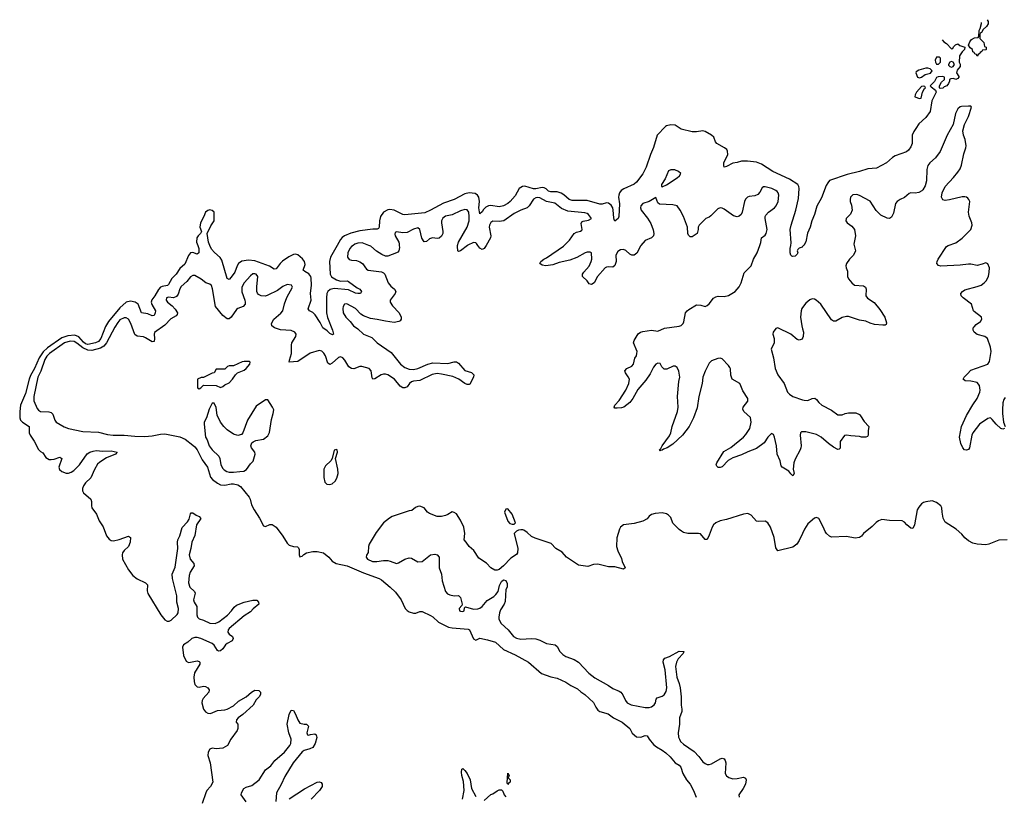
# Model space of a CAD drawing. Header units: inches. Extents: x 2494115 to 2685112, y 774173 to 915163.
# Tile 53 of 215: x 2502695 to 2511883, y 894857 to 902107. Entities that reach past the tile are written whole.
import ezdxf

# ---------------------------------------------------------------- set-up
doc = ezdxf.new("R2010")
doc.units = ezdxf.units.IN
doc.header["$MEASUREMENT"] = 0
for name, color, linetype in [('C5809', 7, 'Continuous'), ('C5819', 7, 'Continuous'), ('C5900', 7, 'Continuous'), ('C5910', 7, 'Continuous')]:
    doc.layers.add(name, color=color, linetype=linetype)

msp = doc.modelspace()

# ---------------------------------------------------------------- linework, layer by layer
at = {"layer": 'C5809', "color": 5}
for points, elevation in [([(2504356.4, 900000), (2504366.4, 899970), (2504368.1, 899931.9), (2504350, 899918.7), (2504310, 899932.5), (2504290, 899929.1), (2504270, 899906.8), (2504235, 899825), (2504190, 899783.2), (2504156.2, 899730), (2504115, 899690), (2504084.8, 899635.2), (2504073, 899627), (2504024.1, 899615.9), (2504010, 899608.9), (2503990.5, 899589.5), (2503957.9, 899530), (2503928.5, 899491.5), (2503923, 899470), (2503928.7, 899448.7), (2503961.1, 899390), (2503960.7, 899370), (2503950, 899345.1), (2503930, 899342.3), (2503890, 899360.2), (2503831, 899371), (2503800.2, 899450), (2503774, 899470), (2503730, 899478.8), (2503690, 899469.8), (2503630, 899415.8), (2503522.6, 899290), (2503496.7, 899243.3), (2503453.4, 899130), (2503430, 899102.5), (2503403.1, 899090), (2503330, 899076.3), (2503310, 899082.3), (2503290, 899095.4), (2503246.5, 899146.5), (2503210, 899161.8), (2503145.5, 899154.5), (2503090, 899137), (2502955, 899045), (2502914.5, 899005.5), (2502875.6, 898950), (2502834.2, 898850), (2502796, 898784), (2502783.6, 898750), (2502750, 898616.3), (2502702, 898510), (2502695.4, 898450), (2502695.9, 898390), (2502703.2, 898370), (2502720.2, 898350), (2502783.7, 898310), (2502783.5, 898250), (2502792.6, 898230), (2502831.9, 898171.9), (2502870, 898095.9), (2502890, 898075.4), (2502910, 898064.6), (2502940.3, 898020.3), (2502970, 898002.8), (2502990, 898000.5), (2503015.8, 898004.2), (2503070, 898023.7), (2503090, 898010.8), (2503060.6, 897930), (2503067.1, 897907.1), (2503090, 897888.8), (2503130, 897875), (2503150, 897875.1), (2503176.2, 897883.8), (2503199.9, 897900.1), (2503252.2, 897950), (2503325.8, 898054.2), (2503350, 898068.8), (2503380.7, 898079.3), (2503410, 898085.3), (2503470, 898078.9), (2503550, 898083.1), (2503604.7, 898070), (2503590.8, 898050), (2503504.2, 898015.8), (2503442.9, 897977.1), (2503422.5, 897957.5), (2503392.2, 897907.8), (2503359.7, 897830), (2503310, 897784.2), (2503290, 897755.1), (2503282.2, 897730), (2503282.3, 897710), (2503292.3, 897690), (2503358.7, 897630), (2503364.6, 897610), (2503363.9, 897570), (2503368.2, 897550), (2503411.1, 897490), (2503437.7, 897430), (2503473.1, 897373.1), (2503504.3, 897290), (2503530, 897257.1), (2503550, 897244.8), (2503570, 897242.8), (2503625.1, 897254.9), (2503710, 897284.9), (2503730, 897274), (2503725.4, 897230), (2503711, 897190), (2503669.3, 897150.7), (2503656.2, 897130), (2503651.2, 897110), (2503656.2, 897070), (2503710.1, 896970), (2503750, 896917.5), (2503790, 896887.5), (2503868.2, 896850), (2503887.2, 896830), (2503885.9, 896774.1), (2503891.7, 896750), (2504013.8, 896550), (2504050, 896504.7), (2504070, 896493.2), (2504090, 896493.2), (2504110, 896502.6), (2504165.9, 896554.1), (2504175.6, 896570), (2504178.6, 896610), (2504162.3, 896670), (2504161.8, 896730), (2504120.3, 896890), (2504118.8, 896930), (2504144.9, 896995.1), (2504169.8, 897170), (2504168.7, 897230), (2504172.4, 897250), (2504189.8, 897290.2), (2504212.1, 897367.9), (2504260.6, 897419.4), (2504277, 897443), (2504290, 897494), (2504296.4, 897503.6), (2504310, 897504), (2504340.9, 897480.9), (2504371.3, 897470), (2504386.8, 897450), (2504345.7, 897390), (2504329, 897291), (2504302.6, 897230), (2504293.4, 897170), (2504277.3, 897110), (2504285.5, 897070), (2504320.4, 897030), (2504324.2, 897010), (2504285, 896950), (2504276.9, 896916.9), (2504271.9, 896850), (2504282.9, 896810), (2504327.6, 896770), (2504333.3, 896753.3), (2504316.6, 896690), (2504322.2, 896670), (2504347.6, 896627.6), (2504346.7, 896550), (2504353.4, 896530), (2504370, 896513.4), (2504410, 896502.7), (2504470, 896472.9), (2504518, 896470), (2504554.1, 896485.9), (2504633.1, 896546.9), (2504672.2, 896590), (2504695.9, 896624.1), (2504718.2, 896641.8), (2504790, 896668.9), (2504870, 896688.2), (2504906.8, 896686.8), (2504924.7, 896670), (2504926, 896650), (2504874, 896606), (2504850, 896578.4), (2504790, 896542.6), (2504650, 896424.7), (2504639.3, 896410), (2504636.1, 896390), (2504650, 896370.3), (2504680.3, 896350), (2504688.8, 896330), (2504676.4, 896310), (2504630, 896283.1), (2504616.1, 896270), (2504590, 896233), (2504570, 896214), (2504550, 896211.2), (2504539.6, 896219.6), (2504509.2, 896269.2), (2504490, 896284.1), (2504386.6, 896330), (2504350, 896340.7), (2504330, 896340.2), (2504302.4, 896330), (2504264.6, 896295.4), (2504224.9, 896270), (2504213.6, 896250), (2504225, 896170), (2504250, 896120.2), (2504270, 896107.7), (2504290, 896107.8), (2504350, 896121.6), (2504370, 896116), (2504376, 896110), (2504376.2, 896090), (2504327.6, 896010), (2504319.8, 895970), (2504321.9, 895930), (2504330, 895901.3), (2504350, 895879.7), (2504370, 895876.5), (2504410, 895885), (2504430, 895882.8), (2504450.1, 895870.1), (2504461.8, 895850), (2504459.7, 895830), (2504406.8, 895770), (2504396.8, 895750), (2504394.3, 895730), (2504412, 895670), (2504430, 895645.5), (2504450, 895633.5), (2504475.1, 895630), (2504542.6, 895657.4), (2504610, 895663.5), (2504631.8, 895670), (2504690, 895703.2), (2504736.1, 895743.9), (2504810, 895785.7), (2504857, 895830), (2504890, 895848.4), (2504925.8, 895845.8), (2504942, 895830), (2504943, 895810), (2504932.7, 895790), (2504901.8, 895758.2), (2504872.8, 895707.2), (2504778.4, 895621.6), (2504732.4, 895590), (2504717.1, 895570), (2504714, 895550), (2504730.4, 895530), (2504731.8, 895490), (2504724.2, 895470), (2504667, 895390), (2504634, 895330), (2504590, 895307.1), (2504530, 895301.4), (2504490, 895305.1), (2504470, 895297.3), (2504453.4, 895270), (2504450, 895238), (2504474, 895170), (2504497.6, 894990), (2504476.8, 894950), (2504442.2, 894910), (2504430.9, 894890), (2504397.4, 894790)], 40), ([(2505806.8, 900000), (2505791.3, 899990), (2505774.3, 899970), (2505757.1, 899930), (2505755.6, 899890), (2505768.3, 899868.3), (2505790, 899861.3), (2505839.4, 899859.4), (2505870, 899848.1), (2505892.8, 899830), (2505930, 899777.4), (2505947.8, 899767.8), (2506070, 899752.6), (2506090, 899742.6), (2506100.9, 899730), (2506133.4, 899650), (2506158.6, 899618.6), (2506193, 899590), (2506204.4, 899570), (2506198.7, 899550), (2506151.7, 899490), (2506152.8, 899470), (2506175.4, 899435.4), (2506235.6, 899370), (2506254.9, 899330), (2506254.4, 899310), (2506244.9, 899295.1), (2506231.9, 899288.1), (2506190, 899281.5), (2506110, 899291.4), (2506030, 899309.8), (2505970, 899318), (2505903.1, 899343.1), (2505879.6, 899359.6), (2505830, 899412.1), (2505746.4, 899453.6), (2505726, 899450), (2505712.2, 899430), (2505709.1, 899410), (2505714.3, 899370), (2505737.4, 899330), (2505778.7, 899290), (2505810.5, 899250), (2505850, 899221.3), (2505904.4, 899170), (2505981.3, 899141.3), (2506031.8, 899090), (2506161.3, 899001.3), (2506249.4, 898890), (2506290, 898859), (2506330, 898845.5), (2506370, 898842.7), (2506410, 898850.7), (2506503.6, 898890), (2506550, 898902.5), (2506690, 898896.5), (2506750, 898914.6), (2506770, 898914), (2506790, 898900.4), (2506850, 898832.2), (2506910, 898813.4), (2506931.5, 898791.5), (2506930, 898769.2), (2506895.8, 898704.2), (2506890, 898700.9), (2506870, 898702.6), (2506850, 898711.1), (2506792.6, 898752.6), (2506736.8, 898776.8), (2506630, 898799.1), (2506590, 898802.8), (2506545.4, 898794.6), (2506430, 898738.9), (2506370, 898731.9), (2506350, 898725), (2506332.1, 898710), (2506310, 898679.3), (2506290, 898670.5), (2506270, 898671), (2506244.6, 898684.6), (2506191.5, 898751.5), (2506130, 898792.7), (2506110, 898799.2), (2506090, 898798.3), (2506069.2, 898790.8), (2506010, 898755.3), (2505991.9, 898751.9), (2505984.8, 898764.8), (2505976.1, 898830), (2505955.6, 898850), (2505889, 898871), (2505870, 898869.7), (2505813.8, 898846.2), (2505790, 898849.8), (2505767.5, 898867.5), (2505730, 898929.7), (2505712, 898950), (2505690, 898960.4), (2505670, 898953.3), (2505610, 898899.2), (2505590, 898888.3), (2505585.2, 898890), (2505570, 898899.5), (2505548.1, 898968.1), (2505534.8, 898994.8), (2505513.5, 899013.5), (2505490, 899019.4), (2505404.8, 898995.2), (2505290, 898915.1), (2505209.7, 898909.7), (2505211.6, 898930), (2505233, 898990), (2505230.6, 899070), (2505236.2, 899090), (2505272.4, 899150), (2505276.3, 899170), (2505261.3, 899190), (2505230, 899206), (2505130, 899210.6), (2505073.3, 899230), (2505048.4, 899250), (2505045.1, 899270), (2505067.2, 899310), (2505131.6, 899368.4), (2505149.3, 899390.7), (2505165.4, 899454.6), (2505187.2, 899512.8), (2505240.9, 899610), (2505232.7, 899630), (2505190, 899634.3), (2505150, 899616.3), (2505100.3, 899579.7), (2505010, 899535.8), (2504987.5, 899527.5), (2504948.2, 899528.2), (2504922.2, 899542.2), (2504912.9, 899552.9), (2504907.4, 899570), (2504907, 899613), (2504918.9, 899710), (2504902.7, 899730), (2504890, 899735.8), (2504870, 899733.3), (2504850, 899716.9), (2504790, 899649.7), (2504767.7, 899610), (2504767.9, 899567.9), (2504795.6, 899490), (2504800.3, 899470), (2504798, 899450), (2504781.6, 899430), (2504730, 899411.6), (2504717.5, 899402.5), (2504667.6, 899330), (2504650, 899315.3), (2504630, 899313.6), (2504590, 899347), (2504522.9, 899430), (2504495.8, 899595.8), (2504485.8, 899625.8), (2504470, 899637.2), (2504431.4, 899651.4), (2504390, 899685.1), (2504330, 899717.7), (2504310, 899717.6), (2504290, 899705.1), (2504255.8, 899664.2), (2504202.3, 899617.7), (2504190, 899594), (2504175, 899545), (2504157.7, 899522.3), (2504130, 899510.7), (2504084.8, 899515.2), (2504065.5, 899510), (2504063.1, 899490), (2504074.4, 899470), (2504116.7, 899436.7), (2504146.1, 899406.1), (2504167.1, 899370), (2504164.1, 899355.9), (2504156, 899344), (2504106.7, 899313.3), (2504050, 899256.4), (2503953.8, 899186.2), (2503949.5, 899170.5), (2503954.6, 899130), (2503950, 899102.6), (2503930, 899099.9), (2503870, 899138.4), (2503850, 899145.7), (2503792.7, 899152.7), (2503770, 899166.9), (2503731, 899270), (2503710.7, 899310.7), (2503690, 899322.4), (2503670, 899323.4), (2503630, 899304), (2503610, 899281.4), (2503582.2, 899237.8), (2503506.9, 899090), (2503480.7, 899059.3), (2503450, 899039.7), (2503370, 899020), (2503330, 899022.4), (2503283.4, 899043.4), (2503230, 899086.4), (2503202.3, 899102.3), (2503165.7, 899105.7), (2503114.4, 899090), (2502972.8, 898990), (2502950, 898966.6), (2502930, 898935.6), (2502893.6, 898826.4), (2502865.6, 898770), (2502826.2, 898590), (2502826.5, 898550), (2502857.7, 898477.7), (2502870, 898461.5), (2502890.2, 898450.2), (2502967.8, 898447.8), (2502990, 898440.4), (2503003.6, 898423.6), (2503022.8, 898370), (2503035.8, 898350), (2503110, 898306.7), (2503151.6, 898291.6), (2503283.7, 898263.7), (2503430, 898256.4), (2503515.2, 898235.2), (2503568.1, 898228.1), (2503670, 898229.6), (2503770, 898218.8), (2503862.8, 898217.2), (2503930, 898222.8), (2504010, 898238.8), (2504050, 898239.8), (2504190, 898212.1), (2504239.3, 898190), (2504310, 898136.5), (2504330, 898118), (2504350, 898090.3), (2504398.2, 897998.2), (2504448.7, 897930), (2504476.4, 897836.4), (2504493.5, 897813.5), (2504539.7, 897779.7), (2504570, 897765.7), (2504610, 897763), (2504670, 897774.6), (2504690, 897773.4), (2504730, 897763.5), (2504754.7, 897750), (2504835.3, 897650), (2504845.5, 897630), (2504858.9, 897578.9), (2504881.7, 897530), (2504933.7, 897453.7), (2504970, 897381), (2504990, 897376), (2505030, 897396), (2505050, 897396), (2505090, 897371), (2505150, 897286.8), (2505190, 897219.1), (2505210, 897203), (2505250, 897190.5), (2505287.1, 897187.1), (2505296.8, 897176.8), (2505302, 897162), (2505302.8, 897110), (2505310, 897092), (2505330, 897098), (2505346.3, 897113.7), (2505371.5, 897128.5), (2505430, 897142.6), (2505470, 897140.9), (2505530, 897128.8), (2505581.3, 897090), (2505612.1, 897052.1), (2505649.1, 897029.1), (2505751, 897010), (2505903, 896943), (2506050, 896890.3), (2506070, 896878.7), (2506153.4, 896810), (2506201.4, 896761.4), (2506256.3, 896690), (2506292.7, 896610), (2506310.3, 896590.3), (2506330, 896578.7), (2506370, 896565.3), (2506392.7, 896567.3), (2506430, 896581.6), (2506450, 896581.3), (2506530, 896544.6), (2506550, 896531.6), (2506602.8, 896482.8), (2506696.4, 896436.4), (2506730, 896428.3), (2506878.8, 896418.8), (2506893, 896410), (2506930, 896326), (2506950, 896314.8), (2506990, 896332.4), (2507059.2, 896319.2), (2507135.1, 896295.1), (2507208.3, 896228.3), (2507317.3, 896177.3), (2507442.8, 896110), (2507564.2, 896004.2), (2507650, 895972.4), (2507710, 895959.3), (2507790, 895923), (2507838.8, 895890), (2507900.3, 895860.3), (2507930, 895833.4), (2507970, 895807.3), (2508050, 895734), (2508070.3, 895690), (2508090, 895662), (2508110, 895648.9), (2508185.5, 895625.5), (2508237.3, 895590), (2508317.3, 895550), (2508390, 895490.5), (2508410, 895446.8), (2508450, 895413.4), (2508490, 895407.7), (2508530, 895424.9), (2508550, 895422.8), (2508568.2, 895390), (2508610, 895341.6), (2508638, 895318), (2508690, 895288.7), (2508723.7, 895263.7), (2508764.8, 895224.8), (2508810, 895170.7), (2508850, 895147.3), (2508864.9, 895130), (2508884.4, 895070), (2508917.1, 895010), (2508950.6, 894970), (2508983, 894910), (2509006, 894850)], 60), ([(2505658.2, 900000), (2505594.4, 899890), (2505585.7, 899850), (2505593.1, 899730), (2505605.7, 899705.7), (2505650, 899678.7), (2505690, 899667.1), (2505750, 899670.2), (2505763.4, 899663.4), (2505842.9, 899602.9), (2505868, 899590), (2505885.5, 899570), (2505876, 899550), (2505850.2, 899549.8), (2505830, 899554.2), (2505764.5, 899584.5), (2505630, 899596.4), (2505591, 899589), (2505570.1, 899570), (2505561.7, 899550), (2505556.8, 899510), (2505558.9, 899370), (2505567.6, 899327.6), (2505615.3, 899210), (2505622, 899170), (2505613.7, 899166.3), (2505590, 899177), (2505563.1, 899203.1), (2505522.4, 899230), (2505498.8, 899278.8), (2505453, 899353), (2505430, 899375.1), (2505399.3, 899390), (2505387.1, 899407.1), (2505414.6, 899490), (2505407.5, 899550), (2505417.1, 899630), (2505414, 899694), (2505410.7, 899710.7), (2505394.6, 899734.6), (2505356, 899756), (2505340.3, 899770), (2505357.6, 899822.4), (2505352.6, 899850), (2505334.9, 899874.9), (2505290, 899912.7), (2505270, 899918.3), (2505250, 899915), (2505206, 899894), (2505147.5, 899852.5), (2505124.5, 899830), (2505090, 899782.2), (2505070, 899776.8), (2505025.8, 899805.8), (2504890, 899855.9), (2504830, 899863.3), (2504767.8, 899852.2), (2504736.6, 899830), (2504725, 899810), (2504703.2, 899750), (2504670, 899703.1), (2504650, 899683), (2504631.4, 899691.4), (2504583, 899863), (2504567.2, 899887.2), (2504513.8, 899933.8), (2504485.8, 899965.8), (2504470.2, 900000)], 40), ([(2506237.4, 900000), (2506239, 899981), (2506234, 899950), (2506223.5, 899936.5), (2506210.4, 899930), (2506130, 899900.3), (2506110, 899900.9), (2506075.8, 899915.8), (2506025.2, 899945.2), (2505972.7, 899992.7), (2505953.2, 900000)], 60), ([(2506872.7, 900000), (2506810, 899949.7), (2506790, 899942), (2506783.6, 899950), (2506779.8, 899990), (2506782, 900000)], 60), ([(2507048, 900000), (2507030, 899969.6), (2507010, 899960.5), (2506990, 899973), (2506971.3, 900000)], 60), ([(2508492.3, 900000), (2508486.8, 899993.2), (2508453.6, 899926.4), (2508430, 899907.8), (2508407.3, 899907.3), (2508390, 899916.9), (2508352.3, 899952.3), (2508330, 899960.4), (2508302.7, 899957.3), (2508278, 899942), (2508256.9, 899910), (2508260.3, 899850), (2508249.1, 899810.9), (2508230, 899797.4), (2508190, 899800.8), (2508170, 899797.6), (2508158.7, 899790), (2508087.8, 899710), (2508057, 899650), (2508030, 899633.6), (2508010, 899642), (2507989.6, 899670), (2507947.3, 899710), (2507947.3, 899730), (2507958.7, 899750), (2508010, 899806.4), (2508028.6, 899850), (2508033.3, 899870), (2508031.5, 899930), (2508017, 899937), (2507990, 899936.1), (2507970.4, 899930), (2507893.7, 899886.3), (2507830, 899861.8), (2507730, 899839.4), (2507670, 899817.7), (2507606, 899810), (2507570, 899815.1), (2507549.3, 899830), (2507559.3, 899850), (2507586, 899870), (2507610, 899882.4), (2507770, 899994.3), (2507775.6, 900000)], 60), ([(2510000, 898259.5), (2509990, 898259), (2509981, 898250), (2509977.3, 898230), (2509987.3, 898130), (2509984.9, 898110), (2509979.1, 898090), (2509930, 898004), (2509918, 897970), (2509911.8, 897911.8), (2509920.7, 897870), (2509910.4, 897849.6), (2509890, 897866), (2509871.4, 897891.4), (2509810, 897929.4), (2509802, 897942), (2509789.7, 897989.7), (2509762, 898050), (2509758.4, 898130), (2509739.5, 898210), (2509730, 898235.3), (2509710, 898244), (2509676.3, 898210), (2509642, 898158), (2509570, 898102.9), (2509490, 898073.6), (2509430, 898043.6), (2509350, 898018.4), (2509307.4, 897992.6), (2509250, 897933.2), (2509230, 897926), (2509213.4, 897926.6), (2509198.9, 897938.9), (2509192.7, 897950), (2509199.5, 897970), (2509265.1, 898074.9), (2509330, 898114.4), (2509448.8, 898211.2), (2509470, 898234.9), (2509506.9, 898290), (2509519.1, 898350), (2509512.9, 898392.9), (2509452, 898450), (2509442, 898470), (2509446.6, 898490), (2509490, 898547.3), (2509490, 898572.3), (2509441.4, 898641.4), (2509425.7, 898690), (2509414.3, 898710), (2509344.2, 898750), (2509329.8, 898789.8), (2509326.3, 898846.3), (2509320.8, 898860.8), (2509310, 898879.3), (2509250, 898942), (2509230, 898948.7), (2509210, 898945.2), (2509150, 898920.9), (2509130, 898899.3), (2509090, 898826), (2509070, 898768.7), (2509064.6, 898710), (2509033.1, 898590), (2509016.7, 898483.3), (2508983.1, 898390), (2508941.3, 898310), (2508881.3, 898230), (2508790, 898143.6), (2508737.3, 898110), (2508703.1, 898096.9), (2508690, 898087), (2508674.8, 898085.2), (2508670, 898078), (2508666.6, 898090), (2508677.5, 898102.5), (2508689.5, 898130), (2508758.4, 898221.6), (2508769.7, 898250), (2508782.4, 898310), (2508834.3, 898450), (2508838.9, 898490), (2508832, 898590), (2508846, 898730), (2508856, 898770), (2508846.3, 898826.3), (2508830, 898859), (2508812, 898872), (2508792.3, 898872.3), (2508734.9, 898845.1), (2508710, 898846), (2508687.3, 898867.3), (2508670, 898899), (2508650, 898900.9), (2508631, 898890), (2508610, 898863.7), (2508578, 898802), (2508537.6, 898742.4), (2508464.5, 898655.5), (2508418, 898570), (2508390, 898533.2), (2508331, 898490), (2508310, 898482.7), (2508270, 898479), (2508250, 898482), (2508242, 898490), (2508249.2, 898510), (2508287.7, 898552.3), (2508351.3, 898648.7), (2508380.5, 898710), (2508385.1, 898750), (2508374.2, 898774.2), (2508349.4, 898810), (2508342.7, 898830), (2508359, 898850), (2508407.3, 898872.7), (2508422.7, 898890), (2508434, 898946), (2508449.5, 898970.5), (2508455.1, 898990), (2508456, 899010), (2508423.7, 899090), (2508430, 899111.3), (2508465.1, 899174.9), (2508488.7, 899190), (2508510, 899197.1), (2508590, 899208.2), (2508650, 899198.8), (2508711.5, 899228.5), (2508850, 899245.5), (2508867.5, 899252.5), (2508886, 899270), (2508893.4, 899286.6), (2508907, 899370), (2508922.7, 899390), (2508938.6, 899401.4), (2509010, 899444), (2509050, 899442), (2509090, 899430.8), (2509110, 899438.8), (2509130, 899454.8), (2509170, 899507.3), (2509190, 899520.5), (2509214.2, 899525.8), (2509270, 899523), (2509307.7, 899532.3), (2509370, 899570.6), (2509408.3, 899611.7), (2509428.5, 899651.5), (2509454.9, 899745.1), (2509519.1, 899810), (2509543.5, 899870), (2509575.6, 899930), (2509600.5, 900000)], 60), ([(2510000, 899988.5), (2509995.9, 899984.1), (2509967.1, 899972.9), (2509956.9, 899963.1), (2509951.3, 899950), (2509954.8, 899930), (2509950, 899918), (2509930, 899899), (2509910, 899895.3), (2509900.2, 899900.2), (2509890, 899908), (2509885.2, 899930), (2509886, 899970), (2509890.6, 900000)], 40), ([(2510000, 899420.7), (2509992.2, 899410), (2509986.9, 899390), (2509980.3, 899330), (2509992.2, 899250), (2510000, 899221.1)], 60), ([(2510000, 899134.2), (2509996.1, 899123.9), (2509970, 899114.5), (2509950, 899122.9), (2509892, 899170), (2509770, 899231.1), (2509750, 899224.5), (2509724.9, 899190), (2509721.6, 899170), (2509734.4, 899130), (2509735.8, 899090), (2509708, 899030), (2509730.4, 898950), (2509744.9, 898850), (2509770, 898791), (2509827.3, 898710), (2509860.5, 898630), (2509878, 898610), (2509910, 898590.4), (2510000, 898559.6)], 60), ([(2510000, 897311.6), (2509970, 897243.7), (2509948.2, 897210), (2509910, 897184.2), (2509770, 897149.2), (2509750, 897175.3), (2509733.9, 897273.9), (2509700.4, 897370), (2509677.4, 897410), (2509650, 897427.1), (2509590, 897421.1), (2509570, 897426.6), (2509520.6, 897480.6), (2509490, 897498), (2509450, 897492.2), (2509290, 897441.6), (2509230, 897427.8), (2509190.4, 897410), (2509169.3, 897390.7), (2509156.5, 897370), (2509130, 897296), (2509110, 897256), (2509090, 897256), (2509046.6, 897306.6), (2509030, 897311.5), (2508930, 897309.7), (2508890, 897320.5), (2508870, 897331.6), (2508847.9, 897347.9), (2508790, 897407.6), (2508770, 897459.6), (2508750, 897482), (2508730, 897495.1), (2508690, 897504.5), (2508623.6, 897496.4), (2508590, 897487.3), (2508568.9, 897471.1), (2508550, 897447), (2508510, 897425.1), (2508430, 897404.5), (2508330, 897391.6), (2508302, 897370), (2508290.6, 897350), (2508266.4, 897270), (2508264.4, 897190), (2508275.8, 897150), (2508310, 897076), (2508315.5, 897050), (2508344.7, 896990), (2508330, 896979), (2508250, 896999.5), (2508190, 896998.4), (2508090, 897024.5), (2508050, 897019.6), (2507996.1, 897003.9), (2507910, 897015.1), (2507796, 897090), (2507756.2, 897136.2), (2507699, 897170), (2507655.9, 897215.9), (2507505.6, 897265.6), (2507470, 897284), (2507430, 897321.2), (2507400.2, 897340.2), (2507390, 897345.2), (2507370, 897346), (2507350, 897342.7), (2507330, 897332.7), (2507308.2, 897310), (2507342, 897170), (2507339.1, 897130), (2507330, 897114), (2507278.8, 897081.2), (2507210, 897009), (2507170, 896975.3), (2507150, 896968.7), (2507130, 896968.7), (2507090, 896989), (2507050, 897033.2), (2506980.8, 897080.8), (2506932.5, 897152.5), (2506888, 897188), (2506860.9, 897230), (2506842, 897250), (2506848.8, 897311.2), (2506839.4, 897370), (2506810, 897435.1), (2506770, 897492.8), (2506750, 897507.8), (2506730, 897511.8), (2506690, 897486.6), (2506670, 897479.3), (2506630, 897469.3), (2506590, 897469.3), (2506518.6, 897498.6), (2506502, 897510), (2506469.3, 897549.3), (2506430, 897565.2), (2506410, 897562.7), (2506390, 897552.7), (2506354, 897526), (2506330, 897521.6), (2506171.7, 897468.3), (2506146.4, 897453.6), (2506090.8, 897409.2), (2506020.2, 897319.8), (2505957, 897210), (2505950.3, 897190), (2505945.8, 897134.2), (2505930.5, 897109.5), (2505927, 897090), (2505940.4, 897070), (2505986.8, 897050), (2506028, 897048), (2506090, 897058.3), (2506130, 897057.5), (2506153.2, 897053.2), (2506210, 897031.4), (2506230, 897037.3), (2506290, 897070.2), (2506330, 897083.2), (2506350, 897079), (2506410, 897045.3), (2506450, 897048.5), (2506530, 897110.4), (2506570, 897117.6), (2506591.9, 897111.9), (2506608.1, 897088.1), (2506608.2, 896990), (2506630.4, 896930), (2506638, 896870), (2506668.4, 896770), (2506687.9, 896747.9), (2506710, 896736.4), (2506750, 896727.3), (2506790.5, 896730.5), (2506810, 896712), (2506824.7, 896650), (2506822, 896638), (2506796.3, 896610), (2506799.1, 896590), (2506810, 896584.6), (2506830, 896583.6), (2506843.7, 896590), (2506844.7, 896615.3), (2506855.3, 896624.7), (2506930, 896604.5), (2506970, 896606), (2506990, 896614.2), (2507010, 896630.3), (2507056.5, 896683.5), (2507119, 896721), (2507138, 896742), (2507159.7, 896770), (2507173.6, 896826.4), (2507190, 896862), (2507210, 896878), (2507230, 896872), (2507243.6, 896843.6), (2507244.7, 896810), (2507232.8, 896787.2), (2507224, 896676), (2507215.8, 896650), (2507183, 896597), (2507171.9, 896570), (2507164.8, 896530), (2507167, 896510), (2507189.3, 896470), (2507252.8, 896410), (2507301.6, 896350), (2507330, 896333.1), (2507370, 896325), (2507470, 896331.5), (2507510, 896328.6), (2507550, 896316), (2507610, 896283.2), (2507691.1, 896271.1), (2507710, 896254.4), (2507736.8, 896210), (2507762.2, 896182.2), (2507790, 896163.7), (2507870, 896132.9), (2507909.1, 896110), (2508007.3, 896007.3), (2508062.1, 895962.1), (2508190.5, 895890.5), (2508230, 895863), (2508290, 895839.4), (2508303.6, 895830), (2508324.7, 895804.7), (2508348.8, 895750), (2508364.3, 895730), (2508400.5, 895710), (2508530, 895687.1), (2508570, 895687.3), (2508590, 895692.3), (2508615.6, 895710), (2508628.6, 895730), (2508635.4, 895764.6), (2508642.7, 895777.3), (2508690, 895792.9), (2508710, 895805.3), (2508726, 895834), (2508733.4, 895870), (2508717.3, 896037.3), (2508699.7, 896110), (2508701.6, 896130), (2508714.7, 896145.3), (2508757.7, 896162.3), (2508850, 896211.7), (2508891.3, 896210), (2508884.9, 896190), (2508839.4, 896140.6), (2508824.5, 896110), (2508815.9, 896070), (2508825.7, 895970), (2508850.1, 895910.1), (2508858.4, 895870), (2508866.7, 895786.7), (2508866.6, 895706.6), (2508874.9, 895670), (2508874.4, 895650), (2508851.4, 895588.6), (2508851.8, 895531.8), (2508840.9, 895450), (2508844.1, 895410), (2508851, 895390), (2508862.7, 895370), (2508890, 895343.5), (2508990, 895274.8), (2509031.7, 895230), (2509070, 895178.8), (2509090, 895162.2), (2509110, 895154.8), (2509130, 895155), (2509150, 895161.5), (2509230, 895207), (2509250, 895211.7), (2509268.3, 895208.3), (2509278.7, 895190), (2509282.8, 895170), (2509279.3, 895070), (2509289.5, 895049.5), (2509313, 895033), (2509350, 895021), (2509390, 895022.6), (2509450, 895036), (2509466.9, 895026.9), (2509472.9, 895010), (2509466.3, 894970), (2509446.3, 894930), (2509404.4, 894870), (2509408.4, 894850)], 80), ([(2504810, 894804), (2504761.2, 894870), (2504766, 894890), (2504786.6, 894930), (2504810, 894943.8), (2504861, 894959), (2504929.7, 895010.3), (2504990, 895104.4), (2505038.3, 895141.7), (2505076.9, 895190), (2505166, 895270), (2505216.9, 895330), (2505225.4, 895350), (2505226.9, 895390), (2505206.6, 895450), (2505189.6, 895530), (2505210, 895622), (2505230, 895661), (2505250, 895658), (2505270, 895624.7), (2505290.7, 895570), (2505310, 895540.7), (2505350, 895530.7), (2505370, 895530.8), (2505390, 895511.3), (2505374.8, 895450), (2505382, 895430), (2505390, 895427.3), (2505410, 895434.8), (2505450, 895438.8), (2505461, 895430), (2505467.1, 895407.1), (2505452.7, 895350), (2505430, 895313.2), (2505401.3, 895298.7), (2505350, 895284.7), (2505330, 895271.5), (2505247.2, 895170), (2505170, 895042), (2505133.7, 894966.3), (2505090.3, 894890), (2505086, 894810)], 40), ([(2506828.3, 894830), (2506841.3, 894910), (2506835.1, 894995.1), (2506820.7, 895050), (2506817.2, 895082.8), (2506822, 895110), (2506830, 895116), (2506850, 895098.8), (2506870.6, 895070), (2506897.1, 895010), (2506912.2, 894930), (2506950, 894856)], 40), ([(2505210, 894832.7), (2505353.2, 894926.8), (2505470, 894987.7), (2505493.4, 894993.4), (2505507.3, 894987.3), (2505518.8, 894970), (2505516.3, 894950), (2505494, 894910), (2505414.9, 894830)], 40), ([(2507030, 894817.1), (2507090, 894874.8), (2507110, 894878.8), (2507150, 894907.7), (2507170, 894916), (2507190, 894918), (2507203.5, 894903.5), (2507216.3, 894870), (2507232.3, 894852.3)], 40)]:
    msp.add_lwpolyline(points, dxfattribs=dict(at, elevation=elevation))
for points, elevation in [([(2504790, 898917.2), (2504770, 898913.2), (2504690, 898875.3), (2504650, 898875.3), (2504634, 898870), (2504610, 898846), (2504530, 898846), (2504510.9, 898809.1), (2504492, 898808), (2504410, 898766), (2504390, 898766), (2504354, 898750), (2504354, 898670), (2504370, 898662), (2504386, 898670), (2504410, 898694), (2504527.3, 898692.7), (2504570, 898672), (2504590, 898682), (2504610, 898698), (2504650, 898718), (2504682, 898750), (2504709, 898791), (2504729, 898811), (2504790, 898834.8), (2504809, 898850), (2504842, 898890), (2504846, 898910), (2504835.3, 898915.3)], 80), ([(2504990, 898559), (2504901.3, 898498.7), (2504820.7, 898370), (2504778, 898250), (2504765.4, 898234.6), (2504730, 898224), (2504690, 898239), (2504630, 898279), (2504599, 898310), (2504569.4, 898349.4), (2504536.5, 898416.5), (2504530, 898486), (2504510, 898526), (2504490, 898526), (2504462, 898470), (2504438, 898390), (2504418, 898350), (2504418, 898330), (2504430.5, 898210), (2504444.3, 898184.3), (2504463.2, 898130), (2504490.3, 898090), (2504552.9, 898032.9), (2504562.5, 898010), (2504573.5, 897950), (2504590, 897916.1), (2504603.3, 897903.3), (2504628.6, 897888.6), (2504650, 897884.1), (2504690, 897882.5), (2504750, 897888.8), (2504787.6, 897892.4), (2504812.1, 897907.9), (2504850, 897961), (2504874.5, 897985.5), (2504894, 898050), (2504889.5, 898070), (2504859.3, 898110), (2504852.7, 898130), (2504862.7, 898157.3), (2504872.9, 898167.1), (2504900.2, 898179.8), (2504970, 898190.7), (2505010, 898223), (2505027, 898253), (2505045.3, 898374.7), (2505061.3, 898430), (2505065.4, 898465.4), (2505054.5, 898490), (2505010, 898558)], 80), ([(2505650, 898095.3), (2505630, 898088), (2505612, 898010), (2505598.8, 897990), (2505550, 897943.5), (2505533, 897910), (2505533.5, 897833.5), (2505543.1, 897790), (2505562.8, 897770), (2505590, 897767.1), (2505610, 897773.8), (2505640.4, 897799.6), (2505653.8, 897826.2), (2505666, 897870), (2505663.5, 897910), (2505642, 898010), (2505662, 898070), (2505658, 898090)], 80), ([(2507250, 897541.2), (2507230, 897539), (2507218, 897510), (2507250, 897426), (2507270, 897403), (2507290, 897396.3), (2507310, 897398.8), (2507321.2, 897410), (2507291.8, 897491.8)], 80), ([(2507250, 894968.7), (2507244, 894984), (2507250, 895072), (2507262, 895050), (2507254, 895030), (2507270.7, 895010), (2507270.7, 894990), (2507258, 894982)], 40)]:
    msp.add_lwpolyline(points, close=True, dxfattribs=dict(at, elevation=elevation))
at = {"layer": 'C5819', "color": 5}
for points, elevation in [([(2510481.5, 900000), (2510494.8, 899950), (2510476.3, 899910), (2510439.1, 899870), (2510410.7, 899830), (2510404, 899810), (2510406.8, 899790), (2510420.7, 899760.7), (2510420.5, 899710), (2510430, 899686.8), (2510460.7, 899650), (2510486, 899630), (2510570, 899622.8), (2510586, 899610), (2510593.4, 899590), (2510590.6, 899530), (2510606.1, 899506.1), (2510667, 899467), (2510722.3, 899402.3), (2510766.8, 899330), (2510783.6, 899276.4), (2510778.8, 899261.2), (2510770, 899255.3), (2510750, 899254), (2510670, 899260.7), (2510630, 899273.3), (2510590, 899293), (2510530, 899302.6), (2510430, 899335.6), (2510410, 899335.6), (2510370, 899325.6), (2510310, 899292.7), (2510290, 899293.2), (2510270, 899305.2), (2510170, 899451.8), (2510126.6, 899490), (2510110, 899498.9), (2510090, 899501), (2510067.2, 899492.8), (2510030, 899462), (2510000, 899420.7)], 60), ([(2510010.6, 900000), (2510010, 899999), (2510000, 899988.5)], 40), ([(2511884.7, 898290), (2511870, 898284.5), (2511850, 898289.5), (2511806, 898330), (2511770, 898376), (2511753.2, 898390), (2511730, 898383.7), (2511652.2, 898330), (2511590.3, 898250), (2511579.5, 898230), (2511558.4, 898110), (2511550, 898096), (2511530, 898089.3), (2511510, 898092.3), (2511494.5, 898110), (2511477.6, 898150), (2511466, 898210), (2511484.7, 898310), (2511528.8, 898411.2), (2511588.6, 898511.4), (2511630, 898570.7), (2511654.7, 898630), (2511656.3, 898650), (2511652.5, 898692.5), (2511630, 898719.3), (2511570, 898733.2), (2511516.4, 898736.4), (2511498, 898750), (2511508, 898770), (2511540.2, 898799.8), (2511570, 898836), (2511730, 898891), (2511744.5, 898915.5), (2511758.7, 899010), (2511753.6, 899050), (2511725.2, 899130), (2511702, 899150), (2511629.7, 899169.7), (2511602.7, 899190), (2511592.3, 899210), (2511592.7, 899230), (2511600.1, 899239.9), (2511619.6, 899260.4), (2511661.2, 899290), (2511672.7, 899310), (2511669, 899330), (2511602.4, 899382.4), (2511596, 899390), (2511578, 899450), (2511497.2, 899510), (2511479, 899530), (2511477.2, 899550), (2511493.2, 899570), (2511515.1, 899584.9), (2511630, 899614.9), (2511665.2, 899630), (2511695.1, 899650), (2511714.5, 899670), (2511735.1, 899710), (2511742.4, 899750), (2511742.9, 899790), (2511730, 899829), (2511710, 899838), (2511676.5, 899823.5), (2511630, 899813), (2511570, 899826), (2511550, 899826), (2511470, 899815.4), (2511290, 899806.6), (2511270, 899813.2), (2511253.2, 899830), (2511256, 899850), (2511266.6, 899870), (2511342.7, 899990), (2511359.1, 900000)], 60), ([(2510000, 899221.1), (2510008.4, 899190), (2510006, 899150), (2510000, 899134.2)], 60), ([(2510000, 898559.6), (2510014.6, 898554.6), (2510050, 898553), (2510090, 898570.7), (2510113.4, 898573.4), (2510130, 898562.8), (2510152.8, 898532.8), (2510181, 898510), (2510270, 898460.7), (2510330, 898419.1), (2510370, 898417.3), (2510398, 898430), (2510430, 898437.3), (2510496.8, 898436.8), (2510530, 898421), (2510541, 898410), (2510575.9, 898355.9), (2510618, 898310), (2510610.8, 898270), (2510610.9, 898229.1), (2510604.7, 898215.3), (2510590, 898209), (2510550.8, 898209.2), (2510530, 898216), (2510450, 898220.9), (2510410, 898229), (2510390, 898224), (2510350.8, 898170), (2510350, 898108), (2510341, 898099), (2510330, 898096), (2510290, 898116.9), (2510242.7, 898150), (2510174, 898210), (2510130, 898236), (2510030, 898260.9), (2510000, 898259.5)], 60), ([(2511890, 898579), (2511878.5, 898561.5), (2511868, 898530), (2511866.2, 898466.2), (2511866, 898430), (2511876.4, 898350), (2511890.4, 898310)], 60), ([(2511910, 897249.8), (2511830.4, 897249.6), (2511738, 897210), (2511710, 897206), (2511630, 897211.6), (2511590, 897220.7), (2511550, 897242.4), (2511514, 897270), (2511484.9, 897304.9), (2511433.2, 897350), (2511330, 897417.2), (2511313.4, 897453.4), (2511301.6, 897510), (2511298.4, 897550), (2511289.7, 897569.7), (2511250, 897599.6), (2511210, 897614.5), (2511150, 897607.3), (2511130, 897599.5), (2511110, 897586), (2511084.4, 897555.6), (2511068.4, 897530), (2511044, 897390), (2511030, 897358), (2511010, 897359), (2510972.7, 897390), (2510950, 897416), (2510930, 897429.3), (2510810, 897432.7), (2510739.8, 897440.2), (2510710, 897429), (2510687.5, 897412.5), (2510650, 897375.3), (2510570, 897309), (2510550, 897285.2), (2510530, 897272.3), (2510490, 897267.6), (2510410, 897281.6), (2510270, 897277), (2510250, 897284.5), (2510223.7, 897310), (2510209.6, 897330), (2510193.1, 897373.1), (2510153.2, 897450), (2510130, 897461.2), (2510110, 897453.2), (2510050, 897400.9), (2510017, 897350), (2510000, 897311.6)], 80)]:
    msp.add_lwpolyline(points, dxfattribs=dict(at, elevation=elevation))
at = {"layer": 'C5900', "color": 5}
for points, elevation in [([(2509890.6, 900000), (2509894.5, 900025.5), (2509885.7, 900150), (2509893.3, 900190), (2509938.9, 900330), (2509962.5, 900437.5), (2509969.7, 900530), (2509966.6, 900550), (2509955.6, 900570), (2509877.1, 900617.1), (2509723.6, 900690), (2509617.1, 900757.1), (2509570, 900776.1), (2509485.4, 900785.4), (2509430, 900785.8), (2509390, 900772.6), (2509350, 900766.6), (2509290, 900735.4), (2509269.7, 900729.7), (2509264.2, 900744.2), (2509266.6, 900770), (2509303.9, 900850), (2509301.1, 900881.1), (2509293.9, 900893.9), (2509271.5, 900911.5), (2509200.7, 900950), (2509187.5, 900967.5), (2509171.2, 901010), (2509150, 901027.6), (2509090, 901064.2), (2509070, 901069.7), (2509010, 901059.7), (2508970, 901060.7), (2508866.5, 901086.5), (2508810, 901123.6), (2508770, 901126.6), (2508730, 901116.4), (2508720.4, 901110), (2508644.2, 901030), (2508610, 900914), (2508581.2, 900850), (2508539.6, 900730), (2508510, 900668), (2508450, 900591.6), (2508430, 900573), (2508332.2, 900527.8), (2508308.8, 900511.2), (2508292.3, 900490), (2508284.5, 900470), (2508283.5, 900450), (2508292.3, 900387.7), (2508284.9, 900270), (2508278.4, 900250), (2508250, 900226.6), (2508241, 900241), (2508238, 900258), (2508234, 900330), (2508229, 900350), (2508215.7, 900375.7), (2508190, 900395), (2508170, 900396.5), (2508130, 900385.2), (2508110, 900384.6), (2507990, 900417.9), (2507850, 900419.8), (2507822.6, 900430), (2507773.4, 900473.4), (2507749.1, 900489.1), (2507710, 900499.2), (2507650, 900499.1), (2507630, 900506.9), (2507608.2, 900528.2), (2507590, 900538.6), (2507570, 900541.9), (2507510, 900528.4), (2507490, 900528.4), (2507410, 900553.8), (2507387.2, 900550), (2507357.2, 900530), (2507317.7, 900462.3), (2507273.2, 900410), (2507250, 900389.8), (2507210, 900369), (2507170, 900361.6), (2507090, 900373.6), (2507070, 900369.2), (2507043.3, 900356.7), (2507023.3, 900336.7), (2507010, 900312.8), (2506990, 900296.2), (2506978.1, 900350), (2506984.3, 900410), (2506980.7, 900450), (2506968, 900468), (2506944, 900484), (2506888.9, 900491.1), (2506850, 900481.4), (2506750.3, 900430), (2506650, 900395.4), (2506530, 900329.8), (2506474.6, 900305.4), (2506290, 900285.3), (2506270, 900288.9), (2506190, 900329.1), (2506150, 900334.9), (2506130, 900332), (2506090.1, 900309.9), (2506062.1, 900270), (2506052.2, 900230), (2506051.1, 900168.9), (2506042.9, 900157.1), (2506030, 900151.2), (2505990, 900152.7), (2505870, 900137), (2505785, 900115), (2505726.9, 900090), (2505705.4, 900074.6), (2505690, 900054.8), (2505658.2, 900000)], 40), ([(2509600.5, 900000), (2509610, 900026.8), (2509617.6, 900070), (2509650, 900094.4), (2509660.4, 900110), (2509669.7, 900150), (2509651.5, 900250), (2509651.6, 900270), (2509657.1, 900282.9), (2509682, 900310), (2509736.9, 900350), (2509752.6, 900370), (2509772.1, 900410), (2509777.6, 900470), (2509772.1, 900490), (2509762.4, 900502.4), (2509750, 900513.1), (2509714.5, 900530), (2509650, 900547.8), (2509634.4, 900545.6), (2509622.3, 900537.7), (2509602.6, 900497.4), (2509584.2, 900475.8), (2509556.2, 900463.8), (2509503.4, 900456.6), (2509487.3, 900450), (2509467.6, 900432.4), (2509458.4, 900410), (2509436.4, 900310), (2509428, 900290), (2509410, 900272), (2509390, 900266.3), (2509355.6, 900275.6), (2509270, 900338.4), (2509250, 900347), (2509230, 900349.4), (2509210, 900342.7), (2509144.4, 900275.6), (2509130, 900264), (2509098, 900250), (2509034, 900190), (2509024.9, 900170), (2509027.5, 900147.5), (2509018, 900110), (2508970, 900080.9), (2508950, 900079.3), (2508934.8, 900094.8), (2508929.6, 900110), (2508926, 900170), (2508890, 900269.2), (2508859.6, 900330), (2508830, 900369.3), (2508790, 900379.5), (2508666, 900386), (2508650, 900398), (2508630, 900448), (2508568.9, 900411.1), (2508511, 900390), (2508490.7, 900370), (2508488, 900350), (2508493.4, 900330), (2508554.7, 900254.7), (2508584.7, 900204.7), (2508605.9, 900145.9), (2508611.8, 900110), (2508608.2, 900090), (2508590.3, 900069.7), (2508530, 900046), (2508492.3, 900000)], 60), ([(2507775.6, 900000), (2507824.7, 900050), (2507868.9, 900111.1), (2507890, 900122.3), (2507928.2, 900131.8), (2507939.2, 900140.8), (2507944.2, 900150), (2507935.3, 900204.7), (2507941.3, 900218.7), (2507952.6, 900227.4), (2508003.9, 900236.1), (2508032, 900250), (2508001.6, 900290), (2507990, 900296.4), (2507970, 900303.1), (2507810, 900320.2), (2507750, 900344.2), (2507690, 900395.4), (2507610, 900411.4), (2507550, 900442.8), (2507530, 900446.5), (2507510, 900442.7), (2507489.2, 900430.8), (2507450.6, 900369.4), (2507430.1, 900349.9), (2507370, 900328.7), (2507310, 900297.2), (2507211.7, 900228.3), (2507170, 900221.6), (2507110, 900225.6), (2507090, 900214.4), (2507077.9, 900190), (2507075, 900170), (2507090.2, 900090), (2507089.4, 900070), (2507048, 900000)], 60), ([(2504470.2, 900000), (2504456.5, 900030), (2504445.6, 900110), (2504478, 900182), (2504509.6, 900230), (2504510.5, 900290.5), (2504509.5, 900310), (2504490, 900327.3), (2504470, 900331.6), (2504450, 900327), (2504429.1, 900310.9), (2504414.4, 900270), (2504381.3, 900210), (2504375.8, 900170), (2504390.4, 900130), (2504382, 900110), (2504359.7, 900090), (2504347.5, 900070), (2504346.4, 900030), (2504356.4, 900000)], 40), ([(2506782, 900000), (2506788.8, 900030), (2506869.9, 900170), (2506889.9, 900230), (2506890.8, 900270), (2506884.9, 900310), (2506870, 900332.3), (2506850, 900335.9), (2506810, 900323.2), (2506730, 900286.8), (2506668.2, 900271.8), (2506644.5, 900255.5), (2506632.6, 900230), (2506630.9, 900210), (2506643.8, 900130), (2506642.8, 900110), (2506630, 900085.1), (2506610, 900067.7), (2506590, 900065.3), (2506548.3, 900071.7), (2506519.2, 900060.8), (2506490, 900037.6), (2506470, 900032.6), (2506446.7, 900066.7), (2506429, 900149), (2506410, 900164.2), (2506370, 900152.8), (2506310, 900121.9), (2506270, 900118.4), (2506210, 900128.2), (2506199.9, 900120.1), (2506194.9, 900105.1), (2506198, 900090), (2506231.6, 900031.6), (2506236.1, 900016.1), (2506237.4, 900000)], 60), ([(2505953.2, 900000), (2505890, 900023.7), (2505850, 900020.5), (2505822.3, 900010), (2505806.8, 900000)], 60), ([(2506971.3, 900000), (2506958.5, 900018.5), (2506950, 900025.3), (2506930, 900026.5), (2506876.8, 900003.2), (2506872.7, 900000)], 60)]:
    msp.add_lwpolyline(points, dxfattribs=dict(at, elevation=elevation))
at = {"layer": 'C5900', "color": 5, "elevation": 60}
msp.add_lwpolyline([(2508806.8, 900706.8), (2508770, 900706.6), (2508750, 900695.1), (2508717, 900623), (2508684.9, 900570), (2508684.7, 900550), (2508690, 900546), (2508730, 900564.9), (2508829, 900630), (2508853.2, 900650), (2508864, 900670), (2508842, 900690)], close=True, dxfattribs=at)
at = {"layer": 'C5910', "color": 5}
for points, elevation in [([(2511722.8, 902107.2), (2511732, 902090), (2511731.6, 902068.4), (2511716.9, 902043.1), (2511684.7, 902015.3), (2511670, 901986), (2511658, 901982), (2511654, 901970), (2511654, 901930), (2511692.7, 901892.7), (2511698, 901858), (2511714, 901850), (2511714, 901830), (2511710, 901826), (2511678, 901822), (2511674, 901810), (2511658, 901802), (2511654, 901790), (2511638, 901782), (2511630, 901768)], 40), ([(2511630, 901768), (2511622, 901782), (2511607.3, 901787.3), (2511602, 901802), (2511590, 901806), (2511586, 901830), (2511563.1, 901843.1), (2511548, 901870), (2511560.2, 901899.8), (2511576.4, 901923.6), (2511603.1, 901936.9), (2511638, 901942), (2511646, 901950), (2511647.3, 902007.3), (2511656.4, 902023.6), (2511668.7, 902070), (2511668.8, 902081.3)], 40), ([(2511303.3, 901918.5), (2511319.6, 901899.6), (2511343.6, 901883.6), (2511390, 901834), (2511402, 901838), (2511407.3, 901852.7), (2511427.3, 901872.7), (2511450, 901882), (2511466.4, 901866.4), (2511514, 901850), (2511512, 901830), (2511490, 901808), (2511464.7, 901770), (2511462, 901710), (2511470.9, 901690.9), (2511471.3, 901670), (2511442.8, 901637.2), (2511438, 901610), (2511456.9, 901576.9), (2511458, 901570), (2511450, 901558), (2511430, 901549.2), (2511410, 901558), (2511383.6, 901556.4), (2511372, 901548), (2511372, 901532), (2511362.8, 901510), (2511346, 901490), (2511321.1, 901478.9), (2511310, 901468.2), (2511284.7, 901464.7), (2511278, 901470), (2511278, 901490), (2511296.4, 901523.6), (2511326, 901550), (2511326, 901570), (2511310, 901578), (2511265.4, 901574.6), (2511250, 901566), (2511231.1, 901528.9), (2511192, 901490), (2511199.6, 901479.6), (2511242, 901450), (2511246, 901430), (2511206, 901350), (2511190.3, 901250), (2511150, 901192.7), (2511083.6, 901136.4), (2511058.3, 901090), (2511037, 901063), (2511021.7, 901030), (2511021.3, 900950), (2511010, 900921.2), (2510990, 900889.5), (2510970, 900874.5), (2510863.4, 900836.6), (2510839.2, 900820.8), (2510783, 900770), (2510690, 900722.4), (2510610, 900713.7), (2510531.6, 900688.4), (2510416.9, 900663.1), (2510253, 900607), (2510234.8, 900585.2), (2510221.4, 900558.6), (2510175.6, 900444.4), (2510133.5, 900366.5), (2510110, 900287), (2510085.7, 900230), (2510070.4, 900170), (2510047.2, 900112.8), (2510030, 900034), (2510010.6, 900000)], 40), ([(2511359.1, 900000), (2511359.7, 900000.3), (2511430, 900024.9), (2511490, 900066.4), (2511569.6, 900150), (2511584.2, 900190), (2511580.5, 900210), (2511553.5, 900273.5), (2511549.7, 900310), (2511561.6, 900410), (2511551.8, 900430), (2511540.8, 900440.8), (2511530, 900449.5), (2511513.9, 900453.9), (2511490, 900453.3), (2511370, 900424.2), (2511330, 900419.5), (2511310, 900425.2), (2511298, 900450), (2511302, 900490), (2511331.8, 900550), (2511410, 900633), (2511450, 900683.8), (2511470, 900716.3), (2511483.1, 900750), (2511506, 900854), (2511524.2, 900910), (2511525.6, 900930), (2511517.6, 900990), (2511502.9, 901030), (2511497, 901070), (2511511.4, 901128.6), (2511550, 901204.7), (2511576, 901290), (2511570, 901299), (2511550, 901300.5), (2511482, 901298), (2511470, 901294), (2511450, 901275.3), (2511428.7, 901231.3), (2511404.9, 901130), (2511348.2, 901030), (2511284.7, 900875.3), (2511241.3, 900818.7), (2511188.7, 900770), (2511170, 900746), (2511159.6, 900710), (2511157.4, 900602.6), (2511142.9, 900557.1), (2511121.1, 900518.9), (2511111.8, 900508.2), (2511086.6, 900493.4), (2511050, 900486.6), (2511010.6, 900489.4), (2510994, 900486), (2510952.5, 900447.5), (2510910, 900429.4), (2510882, 900410), (2510866.7, 900390), (2510850, 900302), (2510830, 900262.7), (2510810, 900252), (2510790, 900255.1), (2510730, 900281.3), (2510686.6, 900326.6), (2510630, 900411.8), (2510530, 900467.3), (2510506, 900474), (2510470, 900472.3), (2510448.4, 900450), (2510443.1, 900430), (2510445.3, 900410), (2510456.5, 900376.5), (2510464.4, 900330), (2510447.4, 900292.6), (2510407.7, 900250), (2510404, 900230), (2510414.8, 900210), (2510459.6, 900179.6), (2510485.5, 900150), (2510492.7, 900090), (2510478.8, 900010), (2510481.5, 900000)], 60)]:
    msp.add_lwpolyline(points, dxfattribs=dict(at, elevation=elevation))
at = {"layer": 'C5910', "color": 5, "elevation": 40}
for points in [[(2511250, 901758), (2511238, 901730), (2511241, 901710), (2511250, 901692), (2511270, 901692), (2511288, 901710), (2511287.3, 901747.3), (2511276.4, 901756.4)], [(2511170, 901655.3), (2511150, 901655.3), (2511083.5, 901636.5), (2511061, 901619), (2511058, 901610), (2511071.6, 901571.6), (2511090, 901564.7), (2511110, 901571.3), (2511145.6, 901594.4), (2511193.6, 901606.4), (2511208, 901630), (2511190, 901648)], [(2511390, 901715.3), (2511374, 901710), (2511362, 901690), (2511362, 901682), (2511374, 901670), (2511390, 901664.7), (2511406, 901670), (2511418, 901690), (2511406, 901710)], [(2511126, 901486), (2511110, 901482), (2511064.7, 901430), (2511050, 901406), (2511046.8, 901386.8), (2511090, 901372), (2511106, 901374), (2511118, 901430), (2511136.4, 901463.6), (2511146, 901470), (2511142, 901482)]]:
    msp.add_lwpolyline(points, close=True, dxfattribs=at)

doc.saveas('drawing.dxf')
